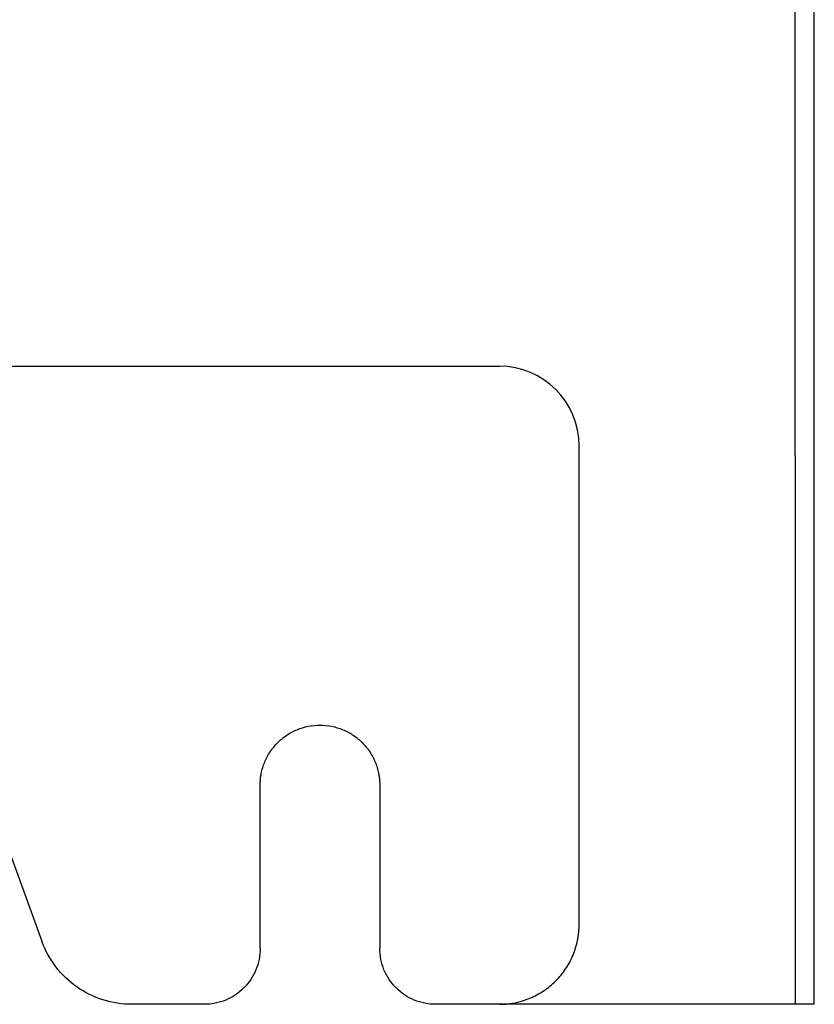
# Model space of a CAD drawing. Header units: millimetres. Extents: x 155473 to 158085, y 111018 to 114514.
# Tile 81 of 181: x 155817 to 155917, y 112318 to 112442. Entities that reach past the tile are written whole.
import ezdxf

# ---------------------------------------------------------------- set-up
doc = ezdxf.new("R2010")
doc.units = ezdxf.units.MM

msp = doc.modelspace()

# ---------------------------------------------------------------- linework, layer by layer
at = {"color": 7, "linetype": 'Continuous', "lineweight": 25}
for p, q in [((155914.76, 112386.87), (155914.76, 113292.12)), ((155917.16, 112386.87), (155917.16, 113292.12)), ((155512.66, 112398.12), (155877.66, 112398.12)), ((155887.66, 112386.87), (155887.66, 112388.12)), ((155887.66, 112328.12), (155887.66, 112386.87)), ((155914.76, 112386.87), (155914.76, 112318.12)), ((155917.16, 112318.12), (155917.16, 112386.87)), ((155808.56, 112358.22), (155820.29, 112326.02)), ((155847.66, 112325.12), (155847.66, 112345.62)), ((155862.66, 112345.62), (155862.66, 112325.12)), ((155840.66, 112318.12), (155831.56, 112318.12)), ((155877.66, 112318.12), (155869.66, 112318.12)), ((155914.76, 112318.12), (155877.66, 112318.12))]:
    msp.add_line(p, q, dxfattribs=at)
msp.add_arc((155877.66, 112388.12), 10, 0, 90, dxfattribs=at)
for points, knots in [([(155847.66, 112345.62), (155847.66, 112345.7), (155847.66, 112345.87), (155847.67, 112346.11), (155847.69, 112346.36), (155847.72, 112346.6), (155847.76, 112346.84), (155847.83, 112347.24), (155847.97, 112347.8), (155848.22, 112348.49), (155848.53, 112349.16), (155849.04, 112350), (155849.82, 112350.96), (155850.97, 112351.9), (155852.27, 112352.59), (155853.69, 112353.02), (155855.16, 112353.17), (155856.63, 112353.02), (155858.05, 112352.59), (155859.35, 112351.9), (155860.5, 112350.96), (155861.28, 112350), (155861.78, 112349.16), (155862.1, 112348.49), (155862.35, 112347.8), (155862.51, 112347.16), (155862.6, 112346.6), (155862.65, 112346.11), (155862.66, 112345.78), (155862.66, 112345.62)], [0, 0, 0, 0, 0.010443, 0.020865, 0.031278, 0.041691, 0.052118, 0.062567, 0.093828, 0.125112, 0.156373, 0.187657, 0.250127, 0.312596, 0.375065, 0.437535, 0.500004, 0.562473, 0.624943, 0.687412, 0.749881, 0.812351, 0.843612, 0.874896, 0.906157, 0.937441, 0.958304, 0.979127, 1, 1, 1, 1]), ([(155877.66, 112318.12), (155877.77, 112318.12), (155877.99, 112318.12), (155878.31, 112318.14), (155878.64, 112318.17), (155878.96, 112318.2), (155879.29, 112318.25), (155879.82, 112318.35), (155880.57, 112318.53), (155881.49, 112318.87), (155882.38, 112319.29), (155883.5, 112319.96), (155884.78, 112321), (155885.82, 112322.28), (155886.49, 112323.4), (155886.91, 112324.29), (155887.24, 112325.21), (155887.44, 112326.01), (155887.56, 112326.65), (155887.62, 112327.14), (155887.65, 112327.63), (155887.66, 112327.96), (155887.66, 112328.12)], [0, 0, 0, 0, 0.020878, 0.041713, 0.062527, 0.083344, 0.104185, 0.125072, 0.187568, 0.2501, 0.312596, 0.375127, 0.500003, 0.62488, 0.687376, 0.749907, 0.812403, 0.874935, 0.906232, 0.937459, 0.968689, 1, 1, 1, 1]), ([(155831.56, 112318.12), (155830.34, 112318.12), (155829.12, 112318.31), (155826.79, 112319.04), (155825.68, 112319.59), (155823.68, 112320.99), (155822.79, 112321.85), (155821.3, 112323.78), (155820.7, 112324.87), (155820.29, 112326.02)], [0, 0, 0, 0, 0.25, 0.25, 0.5, 0.5, 0.75, 0.75, 1, 1, 1, 1]), ([(155847.66, 112325.12), (155847.66, 112324.2), (155847.48, 112323.29), (155846.78, 112321.59), (155846.26, 112320.82), (155844.96, 112319.52), (155844.18, 112319), (155842.49, 112318.3), (155841.58, 112318.12), (155840.66, 112318.12)], [0, 0, 0, 0, 0.25, 0.25, 0.5, 0.5, 0.75, 0.75, 1, 1, 1, 1]), ([(155869.66, 112318.12), (155868.74, 112318.12), (155867.83, 112318.3), (155866.13, 112319), (155865.36, 112319.52), (155864.06, 112320.82), (155863.54, 112321.59), (155862.84, 112323.29), (155862.66, 112324.2), (155862.66, 112325.12)], [0, 0, 0, 0, 0.25, 0.25, 0.5, 0.5, 0.75, 0.75, 1, 1, 1, 1]), ([(155917.16, 112318.12), (155917.16, 112318.12), (155917.16, 112318.12), (155917.14, 112318.12), (155917.12, 112318.12), (155917.08, 112318.12), (155917.03, 112318.12), (155916.94, 112318.12), (155916.77, 112318.12), (155916.47, 112318.12), (155916.1, 112318.12), (155915.73, 112318.12), (155915.38, 112318.12), (155915.07, 112318.12), (155914.86, 112318.12), (155914.76, 112318.12)], [0, 0, 0, 0, 0.041982, 0.083612, 0.125069, 0.166533, 0.208188, 0.250211, 0.375064, 0.500065, 0.624918, 0.74992, 0.833489, 0.916365, 1, 1, 1, 1])]:
    msp.add_open_spline(points, degree=3, knots=knots, dxfattribs=at)

doc.saveas('drawing.dxf')
